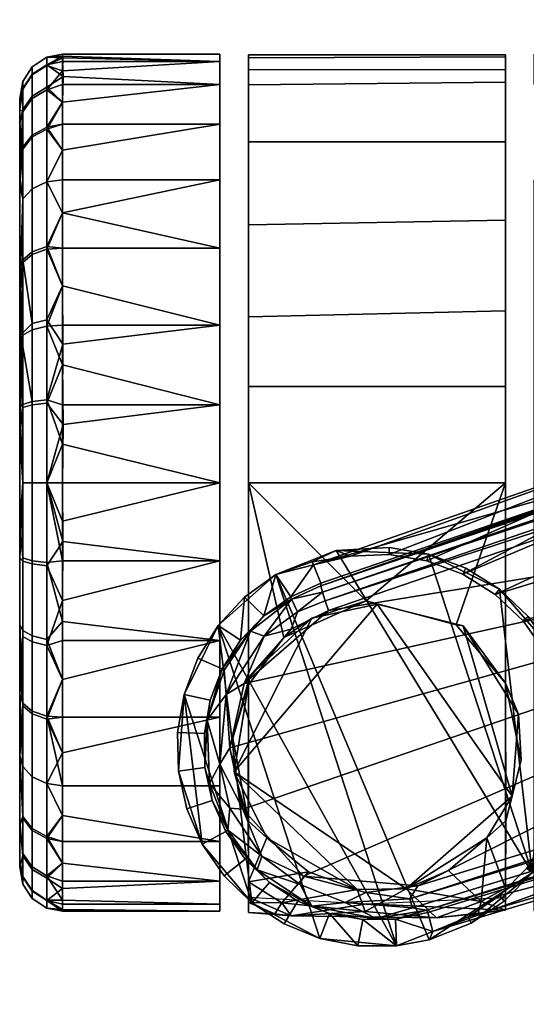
# Model space of a CAD drawing. Header units: millimetres. Extents: x -339 to 339, y -344 to 316.
# Tile 191 of 256: x -339 to -303, y -120 to -51. Entities that reach past the tile are written whole.
import ezdxf

# ---------------------------------------------------------------- set-up
doc = ezdxf.new("R2010")
doc.units = ezdxf.units.MM
doc.header["$MEASUREMENT"] = 0
doc.layers.add('Výchozí', color=7, linetype='Continuous', true_color=0x000000)

msp = doc.modelspace()

# ---------------------------------------------------------------- meshes
at = {"layer": 'Výchozí'}
mesh = msp.add_polyface(dxfattribs=at)
corners = [(-184.971, 255.557, -75.168), (-186.693, 256.153, -69.369), (-186.899, 255.315, -78.253), (-201.111, 255.284, -77.155), (-202.954, 256.234, -71.32), (-202.969, 255.38, -79.569), (-199.968, 255.139, -80.736), (-202.969, 256.452, -86.584), (-194.677, 255.996, -86.585), (-200.134, 256.079, -66.321), (-198.76, 258.227, -45.741), (-202.968, 257.537, -66.303), (-201.691, 260.605, -45.598), (-194.801, 255.456, -61.195), (-195.364, 256.987, -45.583), (-184.974, 255.538, -82.663), (-189.803, 255.011, -75.523), (-191.637, 255.978, -57.404), (-191.58, 257.234, -45.584), (-184.969, 256.437, -86.584), (-202.975, 261.794, -48.572), (-184.97, 257.098, -67.419), (-188.969, 258.315, -45.584), (-186.281, 260.623, -45.633), (-184.964, 261.795, -48.573), (-195.364, 256.987, -45.583), (-203.955, 265.237, -45.583), (-201.691, 260.605, -45.598), (-198.76, 258.227, -45.741), (-191.58, 257.234, -45.584), (-186.281, 260.623, -45.633), (-188.969, 258.315, -45.584), (-184.516, 263.533, -45.583), (-304.85, -113.394, -75.168), (-304.854, -113.413, -82.663), (-304.849, -53.503, -79.871), (-304.849, -53.653, -74.791), (-304.849, -112.514, -86.584), (-304.849, -54.562, -86.584), (-304.849, -111.853, -67.419), (-304.849, -55.417, -67.601), (-304.849, -59.601, -60.418), (-304.849, -65.1, -54.746), (-304.849, -83.476, -48.584), (-304.849, -71.437, -51.055), (-304.849, -76.724, -49.353), (-322.847, -111.415, -66.303), (-322.849, -59.601, -60.418), (-322.849, -55.601, -67.23), (-322.849, -53.733, -74.321), (-322.848, -112.861, -71.857), (-322.849, -83.476, -48.584), (-322.845, -71.868, -50.852), (-322.848, -65.409, -54.47), (-322.849, -76.724, -49.353), (-322.849, -54.562, -86.584), (-322.848, -113.571, -79.569), (-322.849, -53.503, -79.871), (-304.849, -53.503, -79.871), (-304.849, -54.562, -86.584), (-322.849, -54.562, -86.584), (-322.849, -53.503, -79.871), (-304.849, -53.653, -74.791), (-322.849, -53.733, -74.321), (-304.849, -55.417, -67.601), (-322.849, -55.601, -67.23), (-304.849, -59.601, -60.418), (-322.849, -59.601, -60.418), (-304.849, -71.437, -51.055), (-304.849, -65.1, -54.746), (-322.848, -65.409, -54.47), (-322.845, -71.868, -50.852), (-304.849, -76.724, -49.353), (-322.849, -76.724, -49.353), (-304.849, -83.476, -48.584), (-322.849, -83.476, -48.584), (-184.516, 263.533, -45.583)]
mesh.append_faces([[corners[k] for k in face] for face in [(0, 1, 2, 2), (3, 4, 5, 5), (6, 5, 7, 7), (6, 7, 8, 8), (3, 5, 6, 6), (9, 4, 3, 3), (9, 3, 6, 6), (10, 11, 9, 9), (10, 12, 11, 11), (13, 9, 6, 6), (14, 9, 13, 13), (14, 10, 9, 9), (6, 8, 15, 16), (17, 13, 16, 16), (13, 17, 18, 14), (1, 17, 16, 16), (1, 18, 17, 17), (15, 8, 19, 19), (11, 12, 20, 20), (0, 21, 1, 1), (1, 22, 18, 18), (1, 23, 22, 22), (24, 23, 21, 21), (1, 21, 23, 23), (25, 26, 27, 27), (28, 25, 27, 27), (26, 25, 29, 29), (30, 29, 31, 31), (32, 29, 30, 30), (33, 34, 35, 36), (34, 37, 38, 38), (39, 40, 41, 41), (42, 39, 41, 41), (36, 40, 33, 33), (43, 42, 44, 44), (45, 43, 44, 44), (38, 35, 34, 34), (46, 47, 48, 48), (49, 50, 48, 48), (51, 52, 53, 53), (54, 52, 51, 51), (46, 51, 53, 53), (55, 56, 57, 57), (58, 59, 60, 61), (62, 58, 61, 63), (64, 62, 63, 65), (66, 64, 65, 67), (68, 69, 70, 71), (72, 68, 71, 73), (74, 72, 73, 75), (69, 66, 67, 70), (11, 4, 9, 9), (16, 13, 6, 6), (15, 2, 16, 16), (2, 1, 16, 16), (15, 0, 2, 2), (24, 76, 23, 23), (49, 57, 56, 56)]])
mesh = msp.add_polyface(dxfattribs=at)
corners = [(-171.966, 255.476, -77.206), (-171.969, 255.977, -73.125), (-182.969, 255.977, -73.125), (-182.969, 255.476, -78.584), (-182.969, 255.977, -84.042), (-171.953, 256.251, -85.509), (-171.969, 255.597, -81.279), (-171.972, 257.054, -68.871), (-182.969, 257.582, -67.541), (-182.969, 257.582, -89.626), (-171.969, 257.582, -89.626), (-170.865, 256.214, -73.002), (-170.865, 255.685, -78.584), (-169.848, 256.353, -78.584), (-169.848, 256.871, -73.127), (-169.848, 256.871, -73.127), (-169.848, 256.353, -78.584), (-169.18, 257.37, -78.584), (-169.18, 257.87, -73.318), (-170.865, 256.26, -84.395), (-169.848, 256.915, -84.265), (-169.848, 256.915, -84.265), (-169.18, 257.912, -84.066), (-170.865, 257.778, -67.618), (-170.865, 257.953, -89.984), (-215.972, 255.476, -77.206), (-204.969, 255.476, -78.584), (-204.969, 255.977, -73.125), (-215.969, 255.977, -73.125), (-215.969, 255.597, -81.279), (-215.985, 256.251, -85.509), (-204.969, 255.977, -84.042), (-215.967, 257.054, -68.871), (-204.969, 257.582, -67.541), (-215.969, 257.582, -89.626), (-204.969, 257.582, -89.626), (-217.074, 256.214, -73.002), (-218.09, 256.871, -73.127), (-218.09, 256.353, -78.584), (-217.074, 255.685, -78.584), (-218.09, 256.871, -73.127), (-218.758, 257.87, -73.318), (-218.758, 257.37, -78.584), (-218.09, 256.353, -78.584), (-218.09, 256.915, -84.265), (-217.074, 256.26, -84.395), (-218.758, 257.912, -84.066), (-218.09, 256.915, -84.265), (-217.074, 257.953, -89.984), (-291.846, -53.476, -79.961), (-291.849, -53.976, -84.042), (-302.849, -53.976, -84.042), (-302.849, -53.476, -78.584), (-291.849, -53.597, -75.888), (-290.744, -53.685, -78.584), (-290.744, -54.215, -84.165), (-335.849, -53.476, -78.584), (-324.849, -53.476, -78.584), (-324.849, -53.976, -84.042), (-335.849, -53.597, -81.279), (-335.839, -53.727, -74.467), (-324.849, -53.976, -73.125), (-336.953, -53.685, -78.584)]
mesh.append_faces([[corners[k] for k in face] for face in [(0, 1, 2, 3), (4, 5, 6, 3), (3, 6, 0, 0), (2, 1, 7, 8), (9, 10, 5, 4), (11, 12, 13, 14), (15, 16, 17, 18), (12, 19, 20, 13), (16, 21, 22, 17), (11, 7, 1, 1), (11, 1, 0, 0), (12, 0, 6, 6), (19, 6, 5, 5), (11, 23, 7, 7), (12, 11, 0, 0), (24, 19, 5, 5), (12, 6, 19, 19), (25, 26, 27, 28), (26, 25, 29, 29), (29, 30, 31, 26), (32, 28, 27, 33), (30, 34, 35, 31), (36, 37, 38, 39), (40, 41, 42, 43), (39, 38, 44, 45), (43, 42, 46, 47), (36, 28, 32, 32), (36, 25, 28, 28), (39, 29, 25, 25), (45, 30, 29, 29), (48, 34, 30, 30), (39, 25, 36, 36), (48, 30, 45, 45), (39, 45, 29, 29), (49, 50, 51, 52), (52, 53, 49, 49), (54, 49, 53, 53), (55, 50, 49, 49), (54, 55, 49, 49), (56, 57, 58, 59), (60, 61, 57, 56), (62, 56, 59, 59), (62, 60, 56, 56)]])
mesh = msp.add_polyface(dxfattribs=at)
corners = [(-307.848, -89.883, -37.584), (-284.222, -77.351, -37.584), (-250.152, -65.474, -37.584), (-216.082, -53.598, -37.584), (-28.273, -6.453, -37.584), (-305.576, -91.308, -37.584), (-303.63, -93.154, -37.584), (-302.088, -95.348, -37.584), (-301.009, -97.804, -37.584), (-300.886, -105.743, -37.584), (-26.667, -11.398, -37.584), (-240.862, -94.065, -37.584), (-206.318, -83.648, -37.584), (-251.271, -81.643, -11.981), (-176.503, -65.113, -8.198), (-181.04, -51.059, -8.199), (-215.456, -57.532, -9.845), (-266.363, -74.981, -12.672), (-164.533, -40.076, -7.376), (-156.666, -64.288, -7.376), (-208.124, -80.097, -9.845), (-240.766, -64.106, -13.007), (-190.561, -46.898, -10.412), (-216.082, -53.598, -37.584), (-292.35, -81.786, -16.074), (-266.909, -73.067, -14.525), (-284.222, -77.351, -37.584), (-250.152, -65.474, -37.584), (-165.103, -38.172, -9.218), (-182.012, -41.721, -37.584), (-215.872, -56.241, -10.381), (-114.141, -20.897, -6.412), (-215.989, -55.804, -11.002), (-317.769, -90.686, -17.016), (-317.66, -91.125, -16.391), (-215.679, -56.865, -9.976), (-317.472, -91.753, -15.983), (-207.539, -81.809, -11.002), (-181.732, -74.068, -10.412), (-156.008, -66.163, -9.218), (-232.453, -89.652, -13.006), (-104.982, -49.143, -5.394), (-207.912, -80.768, -9.976), (-171.774, -73.231, -37.584), (-206.318, -83.648, -37.584)]
mesh.append_faces([[corners[k] for k in face] for face in [(0, 1, 2, 2), (3, 4, 2, 2), (4, 5, 2, 2), (6, 5, 4, 4), (7, 6, 4, 4), (7, 4, 8, 8), (9, 10, 11, 11), (11, 10, 12, 12), (13, 14, 15, 15), (16, 17, 15, 15), (13, 15, 17, 17), (18, 16, 15, 15), (19, 14, 20, 20), (21, 22, 23, 23), (24, 25, 26, 26), (25, 21, 27, 27), (28, 29, 22, 22), (29, 23, 22, 22), (21, 23, 27, 27), (27, 26, 25, 25), (30, 31, 32, 32), (31, 28, 32, 32), (32, 22, 21, 21), (25, 32, 21, 21), (32, 25, 33, 33), (33, 34, 30, 30), (33, 30, 32, 32), (17, 16, 35, 35), (35, 16, 18, 18), (35, 30, 34, 34), (35, 36, 17, 17), (32, 28, 22, 22), (37, 38, 39, 39), (37, 40, 38, 38), (41, 19, 42, 42), (42, 19, 20, 20), (39, 38, 43, 43), (43, 38, 44, 44)]])
mesh = msp.add_polyface(dxfattribs=at)
corners = [(-18.867, -77.78, -37.584), (-18.1, -113.852, -37.584), (-15.871, -96.923, -6.456), (-16.169, -78.388, -5.866), (-17.333, -149.924, -37.584), (-14.716, -168.818, -9.218), (-15.148, -141.906, -8.114), (-13.432, -248.798, -13.007), (-14.284, -195.726, -10.412), (-15.798, -222.068, -37.584), (-12.989, -276.425, -14.525), (-15.031, -258.141, -37.584), (-16.565, -185.996, -37.584), (-13.22, -222.685, -10.381), (-14.946, -115.026, -5.796), (-15.397, -115.012, -6.412), (-13.671, -222.662, -11.002), (-240.862, -94.065, -37.584), (-301.886, -108.232, -37.584), (-300.886, -105.743, -37.584), (-300.396, -103.106, -37.584), (-26.667, -11.398, -37.584), (-275.406, -104.483, -37.584), (-251.271, -81.643, -11.981), (-266.363, -74.981, -12.672), (-317.251, -92.424, -15.853), (-323.148, -97.543, -16.3), (-176.503, -65.113, -8.198), (-259.565, -95.903, -12.672), (-310.987, -111.703, -15.853), (-208.124, -80.097, -9.845), (-258.882, -97.773, -14.525), (-232.453, -89.652, -13.006), (-207.539, -81.809, -11.002), (-310.385, -113.414, -17.016), (-284.589, -105.673, -16.074), (-207.701, -81.386, -10.381), (-311.361, -113.235, -16.431), (-207.912, -80.768, -9.976), (-311.555, -112.621, -16.031), (-206.318, -83.648, -37.584), (-181.732, -74.068, -10.412), (-275.406, -104.483, -37.584), (-240.862, -94.065, -37.584)]
mesh.append_faces([[corners[k] for k in face] for face in [(0, 1, 2, 3), (4, 5, 6, 6), (1, 6, 2, 2), (7, 8, 9, 9), (10, 7, 11, 11), (5, 12, 8, 8), (6, 1, 4, 4), (12, 9, 8, 8), (12, 5, 4, 4), (7, 9, 11, 11), (13, 14, 15, 15), (13, 15, 16, 16), (2, 15, 3, 3), (6, 15, 2, 2), (5, 15, 6, 6), (15, 5, 16, 16), (16, 5, 8, 8), (17, 18, 19, 19), (20, 21, 19, 19), (17, 22, 18, 18), (23, 24, 25, 25), (25, 26, 23, 23), (27, 23, 28, 28), (28, 23, 29, 29), (30, 27, 28, 28), (31, 32, 33, 33), (34, 35, 31, 31), (33, 34, 31, 31), (34, 33, 36, 36), (34, 36, 37, 37), (28, 38, 30, 30), (37, 36, 38, 39), (38, 28, 39, 39), (32, 40, 41, 41), (31, 35, 42, 42), (32, 31, 43, 43), (40, 32, 43, 43), (43, 31, 42, 42)]])
mesh = msp.add_polyface(dxfattribs=at)
corners = [(-302.849, -53.976, -73.125), (-291.833, -54.251, -71.659), (-291.849, -53.597, -75.888), (-302.849, -53.476, -78.584), (-302.849, -53.976, -84.042), (-291.849, -53.976, -84.042), (-291.851, -55.053, -88.297), (-302.849, -55.582, -89.626), (-302.849, -55.582, -67.541), (-291.849, -56.827, -64.805), (-291.849, -55.582, -67.541), (-291.849, -56.827, -92.362), (-290.744, -55.777, -89.549), (-290.744, -54.215, -84.165), (-289.728, -54.871, -84.04), (-289.728, -56.398, -89.303), (-290.744, -53.685, -78.584), (-289.728, -54.353, -78.584), (-289.728, -54.871, -84.04), (-289.728, -54.353, -78.584), (-289.06, -55.37, -78.584), (-289.06, -55.87, -83.849), (-288.848, -56.575, -81.807), (-289.06, -55.87, -83.849), (-289.06, -55.37, -78.584), (-290.744, -54.26, -72.772), (-289.728, -54.915, -72.902), (-289.728, -54.915, -72.902), (-289.06, -55.912, -73.101), (-290.744, -55.953, -67.183), (-289.728, -56.57, -67.439), (-335.849, -53.976, -84.042), (-324.849, -53.976, -84.042), (-324.849, -55.582, -89.626), (-335.814, -55.04, -88.259), (-324.849, -53.976, -73.125), (-335.839, -53.727, -74.467), (-335.849, -54.634, -70.329), (-335.849, -55.582, -67.541), (-324.849, -55.582, -67.541), (-335.849, -56.827, -92.362), (-335.849, -53.597, -81.279), (-336.953, -55.777, -89.549), (-337.97, -56.398, -89.303), (-337.97, -54.871, -84.04), (-336.953, -54.215, -84.165), (-337.97, -54.353, -78.584), (-336.953, -53.685, -78.584), (-337.97, -54.871, -84.04), (-338.638, -55.87, -83.849), (-338.638, -55.37, -78.584), (-337.97, -54.353, -78.584), (-338.849, -56.575, -81.807), (-338.638, -55.37, -78.584), (-338.638, -55.87, -83.849), (-337.97, -54.915, -72.902), (-336.953, -54.26, -72.772), (-338.638, -55.912, -73.101), (-337.97, -54.915, -72.902), (-338.849, -57.307, -71.348), (-338.638, -55.912, -73.101), (-337.97, -56.57, -67.439), (-336.953, -55.953, -67.183), (-335.849, -56.827, -64.805)]
mesh.append_faces([[corners[k] for k in face] for face in [(0, 1, 2, 3), (4, 5, 6, 7), (8, 9, 10, 10), (8, 10, 1, 0), (7, 6, 11, 11), (12, 13, 14, 15), (13, 16, 17, 14), (18, 19, 20, 21), (22, 23, 24, 24), (16, 25, 26, 17), (19, 27, 28, 20), (25, 29, 30, 26), (13, 6, 5, 5), (29, 1, 10, 10), (25, 2, 1, 1), (12, 11, 6, 6), (13, 12, 6, 6), (29, 25, 1, 1), (16, 2, 25, 25), (31, 32, 33, 34), (35, 36, 37, 37), (37, 38, 39, 35), (33, 40, 34, 34), (32, 31, 41, 41), (42, 43, 44, 45), (45, 44, 46, 47), (48, 49, 50, 51), (52, 53, 54, 54), (47, 46, 55, 56), (51, 50, 57, 58), (59, 60, 53, 53), (56, 55, 61, 62), (45, 31, 34, 34), (45, 41, 31, 31), (56, 37, 36, 36), (62, 38, 37, 37), (62, 63, 38, 38), (42, 34, 40, 40), (45, 34, 42, 42), (47, 41, 45, 45), (62, 37, 56, 56), (47, 56, 36, 36)]])
mesh = msp.add_polyface(dxfattribs=at)
corners = [(-304.85, -113.394, -75.168), (-306.572, -112.798, -69.369), (-306.778, -113.636, -78.253), (-320.991, -113.667, -77.155), (-322.848, -112.861, -71.857), (-322.848, -113.571, -79.569), (-320.515, -112.895, -68.063), (-322.848, -112.861, -71.857), (-322.849, -53.733, -74.321), (-322.848, -113.571, -79.569), (-322.847, -111.415, -66.303), (-322.849, -55.601, -67.23), (-322.854, -107.158, -48.572), (-322.849, -97.617, -48.584), (-322.849, -54.562, -86.584), (-322.848, -112.499, -86.584), (-322.848, -65.409, -54.47), (-322.849, -59.601, -60.418), (-322.849, -83.476, -48.584), (-323.936, -101.37, -47.049), (-322.849, -97.617, -48.584), (-322.854, -107.158, -48.572), (-319.847, -113.812, -80.736), (-322.848, -112.499, -86.584), (-314.557, -112.955, -86.585), (-318.639, -110.724, -45.741), (-322.847, -111.415, -66.303), (-321.57, -108.347, -45.598), (-314.68, -113.496, -61.194), (-315.243, -111.964, -45.583), (-304.854, -113.413, -82.663), (-309.682, -113.941, -75.524), (-311.804, -111.913, -45.592), (-304.849, -112.514, -86.584), (-323.834, -103.714, -45.583), (-323.936, -101.37, -47.049), (-322.854, -107.158, -48.572), (-308.849, -110.636, -45.584), (-306.16, -108.328, -45.633), (-304.849, -111.853, -67.419), (-303.961, -99.685, -45.641), (-304.851, -97.499, -48.583), (-307.833, -93.486, -45.583), (-308.319, -93.434, -48.585), (-314.605, -91.747, -48.586), (-313.849, -91.976, -45.584), (-318.413, -92.963, -45.582), (-320.38, -94.313, -48.586), (-322.738, -97.001, -45.517), (-322.849, -97.617, -48.584), (-323.936, -101.37, -47.049), (-308.319, -93.434, -48.585), (-304.849, -83.476, -48.584), (-314.605, -91.747, -48.586), (-322.849, -83.476, -48.584), (-320.38, -94.313, -48.586), (-304.851, -97.499, -48.583), (-322.849, -97.617, -48.584), (-315.243, -111.964, -45.583), (-323.834, -103.714, -45.583), (-321.57, -108.347, -45.598), (-313.849, -91.976, -45.584), (-318.413, -92.963, -45.582), (-318.639, -110.724, -45.741), (-311.804, -111.913, -45.592), (-322.738, -97.001, -45.517), (-306.16, -108.328, -45.633), (-308.849, -110.636, -45.584), (-304.395, -105.418, -45.583), (-307.833, -93.486, -45.583)]
mesh.append_faces([[corners[k] for k in face] for face in [(0, 1, 2, 2), (3, 4, 5, 5), (3, 6, 4, 4), (7, 8, 9, 9), (10, 11, 7, 7), (12, 13, 10, 10), (9, 14, 15, 15), (16, 17, 10, 10), (13, 18, 10, 10), (19, 20, 21, 21), (22, 5, 23, 23), (22, 23, 24, 24), (3, 5, 22, 22), (6, 3, 22, 22), (25, 26, 6, 6), (25, 27, 26, 26), (28, 6, 22, 22), (29, 6, 28, 28), (29, 25, 6, 6), (22, 24, 30, 31), (32, 28, 31, 31), (32, 29, 28, 28), (1, 32, 31, 31), (30, 24, 33, 33), (6, 26, 4, 4), (34, 35, 36, 36), (26, 27, 36, 36), (34, 36, 27, 27), (1, 37, 32, 32), (1, 38, 37, 37), (1, 39, 38, 38), (40, 41, 42, 42), (42, 41, 43, 43), (42, 43, 44, 45), (46, 44, 47, 47), (48, 47, 49, 49), (50, 34, 48, 48), (49, 50, 48, 48), (46, 45, 44, 44), (51, 52, 53, 53), (52, 54, 53, 53), (55, 53, 54, 54), (52, 51, 56, 56), (54, 57, 55, 55), (58, 59, 60, 60), (61, 62, 59, 59), (63, 58, 60, 60), (59, 58, 64, 64), (65, 59, 62, 62), (66, 64, 67, 67), (68, 64, 66, 66), (68, 61, 59, 64), (61, 68, 69, 69), (31, 28, 22, 22), (30, 2, 31, 31), (2, 1, 31, 31), (30, 0, 2, 2), (48, 46, 47, 47)]])
mesh = msp.add_polyface(dxfattribs=at)
corners = [(-324.849, -62.262, -99.797), (-335.849, -62.262, -99.797), (-335.849, -60.185, -97.493), (-324.849, -58.366, -95), (-335.849, -58.366, -95), (-335.849, -56.827, -92.362), (-324.849, -55.582, -89.626), (-324.849, -55.582, -67.541), (-335.849, -55.582, -67.541), (-335.849, -56.827, -64.805), (-335.849, -58.366, -62.167), (-324.849, -58.366, -62.167), (-335.849, -60.185, -59.675), (-335.849, -62.262, -57.37), (-324.849, -62.262, -57.37), (-335.849, -64.567, -55.293), (-336.953, -62.411, -99.649), (-337.97, -62.883, -99.176), (-337.97, -59.137, -94.571), (-336.953, -58.578, -94.938), (-337.97, -62.883, -99.176), (-338.638, -63.602, -98.457), (-338.638, -59.987, -94.013), (-337.97, -59.137, -94.571), (-338.85, -62.604, -95.883), (-338.638, -59.987, -94.013), (-338.638, -63.602, -98.457), (-337.97, -56.398, -89.303), (-336.953, -55.777, -89.549), (-338.638, -57.344, -88.929), (-337.97, -56.398, -89.303), (-338.849, -58.37, -88.523), (-338.638, -57.344, -88.929), (-338.638, -55.87, -83.849), (-337.97, -54.871, -84.04), (-338.849, -56.575, -81.807), (-338.638, -55.87, -83.849), (-338.849, -57.307, -71.348), (-338.638, -55.37, -78.584), (-337.97, -54.915, -72.902), (-338.638, -55.912, -73.101), (-338.638, -57.51, -67.828), (-337.97, -56.57, -67.439), (-338.638, -57.51, -67.828), (-338.638, -55.912, -73.101), (-336.953, -55.953, -67.183), (-337.97, -56.57, -67.439), (-337.97, -59.263, -62.405), (-336.953, -58.707, -62.034), (-338.638, -60.109, -62.97), (-337.97, -59.263, -62.405), (-338.849, -62.02, -62.04), (-338.638, -60.109, -62.97), (-337.97, -62.883, -57.991), (-336.953, -62.411, -57.519), (-338.638, -63.602, -58.71), (-337.97, -62.883, -57.991), (-338.638, -63.602, -58.71), (-338.849, -68.475, -101.032)]
mesh.append_faces([[corners[k] for k in face] for face in [(0, 1, 2, 3), (3, 4, 5, 6), (7, 8, 9, 9), (9, 10, 11, 7), (11, 10, 12, 12), (12, 13, 14, 11), (4, 3, 2, 2), (15, 14, 13, 13), (16, 17, 18, 19), (20, 21, 22, 23), (24, 25, 26, 26), (19, 18, 27, 28), (23, 22, 29, 30), (31, 32, 25, 25), (31, 25, 24, 24), (30, 29, 33, 34), (32, 31, 35, 36), (37, 38, 35, 35), (39, 40, 41, 42), (37, 43, 44, 44), (45, 46, 47, 48), (42, 41, 49, 50), (51, 52, 43, 43), (51, 43, 37, 37), (48, 47, 53, 54), (50, 49, 55, 56), (51, 57, 52, 52), (19, 4, 2, 2), (19, 5, 4, 4), (16, 2, 1, 1), (48, 10, 9, 9), (48, 12, 10, 10), (19, 2, 16, 16), (48, 9, 45, 45), (19, 28, 5, 5), (54, 15, 13, 13), (54, 13, 12, 12), (54, 12, 48, 48), (58, 35, 24, 24), (24, 35, 31, 31), (58, 37, 35, 35), (58, 51, 37, 37)]])
mesh = msp.add_polyface(dxfattribs=at)
corners = [(-7.142, -341.692, -77.155), (-8.999, -340.885, -71.857), (-8.999, -341.595, -79.569), (-6.667, -340.919, -68.063), (-8.999, -340.885, -71.857), (-9, -281.758, -74.321), (-8.999, -341.595, -79.569), (-8.999, -339.439, -66.303), (-9, -283.626, -67.23), (-9.006, -335.182, -48.572), (-9, -325.641, -48.584), (-9, -282.586, -86.584), (-9, -340.523, -86.584), (-9, -287.625, -60.418), (-9, -293.433, -54.47), (-9, -311.5, -48.584), (-8.997, -299.892, -50.852), (-9, -304.748, -49.353), (-9, -281.528, -79.871), (-10.087, -329.394, -47.049), (-9, -325.641, -48.584), (-9.006, -335.182, -48.572), (-5.998, -341.836, -80.736), (-9, -340.523, -86.584), (-0.709, -340.979, -86.585), (-4.79, -338.748, -45.741), (-8.999, -339.439, -66.303), (-7.722, -336.371, -45.598), (-0.831, -341.52, -61.194), (-1.395, -339.989, -45.583), (-9.985, -331.738, -45.583), (-10.087, -329.394, -47.049), (-9.006, -335.182, -48.572), (-4.565, -320.987, -45.582), (-0.757, -319.771, -48.586), (-6.531, -322.337, -48.586), (-8.889, -325.026, -45.517), (-9, -325.641, -48.584), (-10.087, -329.394, -47.049), (0, -320, -45.584), (9, -311.5, -48.584), (-9, -311.5, -48.584), (-0.757, -319.771, -48.586), (-6.531, -322.337, -48.586), (-9, -325.641, -48.584), (9, -281.677, -74.791), (9, -281.528, -79.871), (-9, -281.528, -79.871), (-9, -281.758, -74.321), (9, -283.442, -67.601), (-9, -283.626, -67.23), (9, -287.625, -60.418), (-9, -287.625, -60.418), (-1.395, -339.989, -45.583), (-9.985, -331.738, -45.583), (-7.722, -336.371, -45.598), (0, -320, -45.584), (-4.565, -320.987, -45.582), (-4.79, -338.748, -45.741), (2.389, -339.742, -45.584), (-8.889, -325.026, -45.517), (-304.849, -111.853, -67.419), (-304.85, -113.394, -75.168), (-304.849, -55.417, -67.601), (-304.843, -107.156, -48.573), (-304.851, -97.499, -48.583), (-304.849, -83.476, -48.584), (-304.849, -65.1, -54.746), (-304.851, -97.499, -48.583), (-303.774, -102.91, -47.078), (-304.843, -107.156, -48.573), (-304.85, -113.394, -75.168), (-304.849, -111.853, -67.419), (-306.572, -112.798, -69.369), (-304.843, -107.156, -48.573), (-306.16, -108.328, -45.633), (-303.774, -102.91, -47.078), (-303.961, -99.685, -45.641), (-304.395, -105.418, -45.583), (-303.774, -102.91, -47.078), (-304.851, -97.499, -48.583), (-307.833, -93.486, -45.583), (-304.395, -105.418, -45.583), (-303.961, -99.685, -45.641), (4.167, -341.965, -75.524)]
mesh.append_faces([[corners[k] for k in face] for face in [(0, 1, 2, 2), (0, 3, 1, 1), (4, 5, 6, 6), (7, 8, 4, 4), (9, 10, 7, 7), (6, 11, 12, 12), (7, 13, 8, 8), (14, 13, 7, 7), (5, 4, 8, 8), (15, 16, 14, 14), (17, 16, 15, 15), (10, 15, 7, 7), (7, 15, 14, 14), (11, 6, 18, 18), (19, 20, 21, 21), (22, 2, 23, 23), (22, 23, 24, 24), (0, 2, 22, 22), (3, 0, 22, 22), (25, 26, 3, 3), (25, 27, 26, 26), (28, 3, 22, 22), (29, 3, 28, 28), (29, 25, 3, 3), (3, 26, 1, 1), (30, 31, 32, 32), (26, 27, 32, 32), (30, 32, 27, 27), (33, 34, 35, 35), (36, 35, 37, 37), (38, 30, 36, 36), (37, 38, 36, 36), (33, 39, 34, 34), (40, 41, 42, 42), (43, 42, 41, 41), (41, 44, 43, 43), (45, 46, 47, 48), (49, 45, 48, 50), (51, 49, 50, 52), (53, 54, 55, 55), (56, 57, 54, 54), (58, 53, 55, 55), (54, 53, 59, 59), (60, 54, 57, 57), (61, 62, 63, 63), (64, 61, 65, 65), (65, 61, 66, 66), (61, 67, 66, 66), (68, 69, 70, 70), (71, 72, 73, 73), (74, 75, 72, 72), (76, 77, 78, 78), (74, 76, 78, 78), (79, 80, 77, 77), (81, 82, 83, 83), (5, 18, 6, 6), (84, 28, 22, 22), (36, 33, 35, 35), (74, 78, 75, 75)]])
mesh = msp.add_polyface(dxfattribs=at)
corners = [(-315.711, -88.605, -37.584), (-318.292, -89.228, -37.584), (-284.222, -77.351, -37.584), (-313.004, -88.502, -37.584), (-307.848, -89.883, -37.584), (-310.357, -88.936, -37.584), (-250.152, -65.474, -37.584), (-305.576, -91.308, -37.584), (-310.245, -88.466, -44.584), (-316.719, -88.228, -44.584), (-312.989, -88.018, -44.584), (-305.286, -90.922, -44.584), (-307.642, -89.445, -44.584), (-302.992, -110.787, -44.584), (-301.669, -95.109, -44.584), (-303.268, -92.834, -44.584), (-310.204, -115.492, -44.583), (-320.925, -89.911, -44.584), (-300.549, -97.654, -44.584), (-299.961, -100.344, -44.584), (-300.424, -105.886, -44.584), (-299.915, -103.152, -44.584), (-313.004, -88.502, -37.584), (-312.989, -88.018, -44.584), (-316.719, -88.228, -44.584), (-315.711, -88.605, -37.584), (-318.382, -89.003, -41.084), (-310.357, -88.936, -37.584), (-310.245, -88.466, -44.584), (-307.848, -89.883, -37.584), (-305.576, -91.308, -37.584), (-305.286, -90.922, -44.584), (-307.642, -89.445, -44.584), (-303.63, -93.154, -37.584), (-303.268, -92.834, -44.584), (-302.088, -95.348, -37.584), (-301.669, -95.109, -44.584), (-318.292, -89.228, -37.584), (-301.009, -97.804, -37.584), (-300.549, -97.654, -44.584), (-300.441, -100.398, -37.584), (-299.961, -100.344, -44.584), (-300.396, -103.106, -37.584), (-300.886, -105.743, -37.584), (-300.424, -105.886, -44.584), (-299.915, -103.152, -44.584), (-323.243, -106.329, -16.474), (-251.271, -81.643, -11.981), (-324.138, -102.043, -16.444), (-323.148, -97.543, -16.3), (-318.998, -111.028, -16.314), (-310.987, -111.703, -15.853), (-320.925, -89.911, -44.584), (-292.35, -81.786, -16.074), (-317.786, -90.504, -17.711), (-284.222, -77.351, -37.584), (-317.769, -90.686, -17.016), (-266.909, -73.067, -14.525), (-215.679, -56.865, -9.976), (-317.66, -91.125, -16.391), (-317.472, -91.753, -15.983), (-317.251, -92.424, -15.853), (-266.363, -74.981, -12.672)]
mesh.append_faces([[corners[k] for k in face] for face in [(0, 1, 2, 2), (2, 3, 0, 0), (2, 4, 5, 5), (5, 3, 2, 2), (6, 7, 4, 4), (8, 9, 10, 10), (11, 8, 12, 12), (13, 9, 8, 8), (14, 11, 15, 15), (11, 13, 8, 8), (13, 11, 14, 14), (9, 13, 16, 17), (18, 19, 14, 14), (20, 19, 21, 21), (14, 20, 13, 13), (14, 19, 20, 20), (22, 23, 24, 25), (26, 25, 24, 24), (27, 28, 23, 22), (29, 30, 31, 32), (30, 33, 34, 31), (29, 32, 28, 27), (33, 35, 36, 34), (26, 37, 25, 25), (36, 35, 38, 39), (40, 41, 39, 38), (42, 43, 44, 45), (42, 45, 41, 40), (46, 47, 48, 48), (48, 47, 49, 49), (50, 47, 46, 46), (47, 50, 51, 51), (52, 26, 24, 24), (53, 37, 54, 54), (55, 37, 53, 53), (56, 57, 53, 53), (53, 54, 56, 56), (58, 59, 60, 60), (60, 61, 62, 62)]])
mesh = msp.add_polyface(dxfattribs=at)
corners = [(-324.849, -67.059, -103.693), (-335.849, -67.059, -103.693), (-335.849, -64.567, -101.874), (-335.849, -72.433, -50.69), (-324.849, -72.433, -50.69), (-335.849, -69.697, -51.935), (-336.953, -77.664, -107.8), (-337.97, -77.794, -107.145), (-337.97, -72.331, -105.489), (-336.953, -72.075, -106.106), (-338.771, -73.111, -104.298), (-337.97, -72.331, -105.489), (-337.97, -77.794, -107.145), (-338.638, -77.993, -106.147), (-338.771, -73.111, -104.298), (-338.638, -77.993, -106.147), (-338.849, -78.208, -105.064), (-337.97, -67.297, -102.796), (-336.953, -66.926, -103.352), (-338.638, -67.862, -101.951), (-337.97, -67.297, -102.796), (-338.849, -68.475, -101.032), (-338.638, -67.862, -101.951), (-337.97, -62.883, -99.176), (-336.953, -62.411, -99.649), (-338.638, -63.602, -98.457), (-337.97, -62.883, -99.176), (-338.85, -62.604, -95.883), (-338.638, -63.602, -98.457), (-336.953, -62.411, -57.519), (-337.97, -62.883, -57.991), (-337.97, -67.488, -54.244), (-336.953, -67.121, -53.685), (-337.97, -62.883, -57.991), (-338.638, -63.602, -58.71), (-338.638, -68.046, -55.094), (-337.97, -67.488, -54.244), (-338.849, -70.149, -54.941), (-338.638, -68.046, -55.094), (-338.638, -63.602, -58.71), (-338.849, -62.02, -62.04), (-337.97, -72.756, -51.507), (-336.953, -72.51, -50.886), (-338.638, -73.13, -52.452), (-337.97, -72.756, -51.507), (-338.638, -73.13, -52.452), (-337.97, -78.019, -49.978), (-336.953, -77.894, -49.322), (-338.638, -78.21, -50.977), (-337.97, -78.019, -49.978), (-338.849, -80.102, -51.716), (-338.638, -78.21, -50.977), (-335.849, -69.697, -105.232), (-335.831, -73.779, -107.011), (-335.849, -78.017, -108.083), (-335.849, -62.262, -99.797), (-335.849, -67.059, -53.474), (-335.849, -64.567, -55.293), (-335.849, -75.221, -49.742), (-335.817, -79.392, -48.83)]
mesh.append_faces([[corners[k] for k in face] for face in [(0, 1, 2, 2), (3, 4, 5, 5), (6, 7, 8, 9), (10, 11, 12, 12), (10, 12, 13, 13), (14, 15, 16, 16), (9, 8, 17, 18), (19, 20, 11, 11), (19, 11, 10, 10), (21, 22, 14, 14), (18, 17, 23, 24), (20, 19, 25, 26), (22, 21, 27, 28), (29, 30, 31, 32), (33, 34, 35, 36), (37, 38, 39, 39), (37, 39, 40, 40), (32, 31, 41, 42), (36, 35, 43, 44), (37, 45, 38, 38), (42, 41, 46, 47), (44, 43, 48, 49), (50, 51, 45, 45), (50, 45, 37, 37), (9, 52, 53, 53), (6, 53, 54, 54), (18, 2, 1, 1), (24, 55, 2, 2), (18, 1, 52, 52), (9, 53, 6, 6), (24, 2, 18, 18), (9, 18, 52, 52), (32, 56, 57, 57), (42, 3, 5, 5), (42, 58, 3, 3), (32, 5, 56, 56), (32, 57, 29, 29), (42, 5, 32, 32), (58, 42, 47, 47), (59, 58, 47, 47), (16, 21, 14, 14), (21, 50, 37, 37), (21, 37, 40, 40)]])
mesh = msp.add_polyface(dxfattribs=at)
corners = [(-291.849, -80.78, -108.462), (-291.849, -83.476, -108.584), (-302.849, -83.476, -108.584), (-291.849, -78.017, -108.083), (-302.849, -78.017, -108.083), (-291.849, -72.433, -106.477), (-291.849, -75.221, -107.426), (-302.849, -72.433, -106.477), (-302.849, -67.059, -103.693), (-291.849, -67.059, -103.693), (-291.849, -69.697, -105.232), (-291.849, -64.567, -101.874), (-291.849, -62.262, -99.797), (-302.849, -62.262, -99.797), (-291.849, -69.697, -51.935), (-291.849, -67.059, -53.474), (-302.849, -67.059, -53.474), (-302.849, -72.433, -50.69), (-291.849, -75.221, -49.742), (-291.849, -72.433, -50.69), (-302.849, -78.017, -49.084), (-291.849, -64.567, -55.293), (-302.849, -62.262, -57.37), (-291.849, -83.476, -48.584), (-291.881, -79.392, -48.83), (-302.849, -83.476, -48.584), (-291.849, -86.171, -48.705), (-291.849, -88.934, -49.084), (-302.849, -88.934, -49.084), (-291.866, -93.172, -50.156), (-302.849, -94.518, -50.69), (-302.849, -88.934, -108.083), (-291.849, -88.934, -108.083), (-291.849, -93.181, -107.008), (-302.849, -94.518, -106.477), (-291.849, -86.171, -108.462), (-290.744, -83.476, -108.373), (-290.744, -77.664, -107.8), (-290.744, -72.075, -106.106), (-290.744, -83.476, -48.793), (-290.744, -77.894, -49.322), (-290.744, -89.287, -49.368), (-290.744, -89.057, -107.845), (-335.849, -78.017, -108.083), (-324.849, -78.017, -108.083), (-324.849, -83.476, -108.584), (-335.849, -80.78, -108.462), (-335.831, -73.779, -107.011), (-324.849, -72.433, -106.477), (-335.849, -69.697, -105.232), (-335.849, -67.059, -103.693), (-324.849, -67.059, -103.693), (-335.849, -64.567, -101.874), (-335.849, -62.262, -99.797), (-324.849, -62.262, -99.797), (-335.849, -69.697, -51.935), (-324.849, -72.433, -50.69), (-324.849, -67.059, -53.474), (-335.849, -67.059, -53.474), (-335.849, -75.221, -49.742), (-324.849, -78.017, -49.084), (-335.849, -72.433, -50.69), (-324.849, -62.262, -57.37), (-335.849, -64.567, -55.293), (-335.849, -83.476, -48.584), (-324.849, -83.476, -48.584), (-335.817, -79.392, -48.83), (-335.839, -87.592, -48.835), (-324.849, -88.934, -49.084), (-335.849, -91.73, -49.742), (-335.849, -94.518, -50.69), (-324.849, -94.518, -50.69), (-335.848, -93.181, -107.008), (-335.849, -88.934, -108.083), (-324.849, -88.934, -108.083), (-324.849, -94.518, -106.477), (-335.849, -86.171, -108.462)]
mesh.append_faces([[corners[k] for k in face] for face in [(0, 1, 2, 2), (3, 0, 2, 4), (5, 6, 4, 7), (8, 9, 10, 7), (7, 10, 5, 5), (8, 11, 9, 9), (4, 6, 3, 3), (12, 11, 8, 13), (14, 15, 16, 17), (18, 19, 17, 20), (15, 21, 22, 16), (23, 24, 20, 25), (24, 18, 20, 20), (19, 14, 17, 17), (23, 25, 26, 26), (27, 26, 25, 28), (29, 27, 28, 30), (31, 32, 33, 34), (35, 32, 31, 2), (2, 1, 35, 35), (36, 1, 0, 0), (37, 0, 3, 3), (38, 6, 5, 5), (38, 5, 10, 10), (23, 39, 24, 24), (24, 40, 18, 18), (41, 27, 29, 29), (42, 33, 32, 32), (43, 44, 45, 46), (47, 48, 44, 43), (48, 47, 49, 49), (49, 50, 51, 48), (52, 53, 54, 51), (55, 56, 57, 58), (59, 60, 56, 61), (58, 57, 62, 63), (64, 65, 60, 66), (66, 60, 59, 59), (67, 68, 65, 64), (69, 70, 71, 68), (72, 73, 74, 75), (76, 45, 74, 73)]])
mesh = msp.add_polyface(dxfattribs=at)
corners = [(-335.849, -80.78, -108.462), (-324.849, -83.476, -108.584), (-335.849, -83.476, -108.584), (-324.849, -88.934, -49.084), (-335.839, -87.592, -48.835), (-335.849, -91.73, -49.742), (-335.849, -86.171, -108.462), (-336.953, -83.476, -108.373), (-337.97, -83.476, -107.705), (-337.97, -77.794, -107.145), (-336.953, -77.664, -107.8), (-337.97, -83.476, -107.705), (-338.638, -83.476, -106.688), (-338.638, -77.993, -106.147), (-337.97, -77.794, -107.145), (-338.849, -78.208, -105.064), (-338.638, -77.993, -106.147), (-338.638, -83.476, -106.688), (-338.85, -86.355, -105.524), (-336.953, -77.894, -49.322), (-337.97, -78.019, -49.978), (-337.97, -83.476, -49.461), (-336.953, -83.476, -48.793), (-337.97, -78.019, -49.978), (-338.638, -78.21, -50.977), (-338.638, -83.476, -50.478), (-337.97, -83.476, -49.461), (-338.849, -80.102, -51.716), (-338.638, -83.476, -50.478), (-338.638, -78.21, -50.977), (-337.97, -89.157, -50.023), (-336.953, -89.287, -49.368), (-338.638, -88.958, -51.02), (-337.97, -89.157, -50.023), (-338.849, -88.743, -52.103), (-338.638, -88.958, -51.02), (-337.97, -94.62, -51.678), (-336.953, -94.876, -51.061), (-338.638, -94.231, -52.618), (-337.97, -94.62, -51.678), (-338.849, -96.529, -54.828), (-338.638, -94.231, -52.618), (-336.953, -94.441, -106.282), (-337.97, -94.195, -105.661), (-337.97, -88.932, -107.189), (-336.953, -89.057, -107.845), (-337.97, -94.195, -105.661), (-338.638, -93.821, -104.715), (-338.638, -88.741, -106.19), (-337.97, -88.932, -107.189), (-338.638, -93.821, -104.715), (-338.849, -93.414, -103.688), (-338.638, -88.741, -106.19), (-335.849, -78.017, -108.083), (-335.849, -83.476, -48.584), (-335.817, -79.392, -48.83), (-335.849, -88.934, -108.083), (-335.848, -93.181, -107.008), (-338.849, -98.299, -101.15), (-338.849, -68.475, -101.032)]
mesh.append_faces([[corners[k] for k in face] for face in [(0, 1, 2, 2), (3, 4, 5, 5), (1, 6, 2, 2), (7, 8, 9, 10), (11, 12, 13, 14), (15, 16, 17, 17), (15, 17, 18, 18), (19, 20, 21, 22), (23, 24, 25, 26), (27, 28, 29, 29), (22, 21, 30, 31), (26, 25, 32, 33), (34, 35, 28, 28), (34, 28, 27, 27), (31, 30, 36, 37), (33, 32, 38, 39), (35, 34, 40, 41), (42, 43, 44, 45), (46, 47, 48, 49), (50, 51, 18, 52), (45, 44, 8, 7), (49, 48, 12, 11), (18, 17, 52, 52), (7, 0, 2, 2), (10, 53, 0, 0), (10, 0, 7, 7), (54, 55, 22, 22), (19, 22, 55, 55), (31, 5, 4, 4), (31, 4, 22, 22), (37, 5, 31, 31), (45, 56, 57, 57), (7, 2, 6, 6), (7, 6, 56, 56), (7, 56, 45, 45), (57, 42, 45, 45), (54, 22, 4, 4), (58, 18, 51, 51), (34, 27, 59, 58), (58, 40, 34, 34), (18, 58, 15, 15), (59, 15, 58, 58)]])
mesh = msp.add_polyface(dxfattribs=at)
corners = [(-324.96, -93.472, -44.584), (-322.609, -112.892, -44.584), (-327.353, -98.293, -44.584), (-320.925, -89.911, -44.584), (-323.116, -91.495, -44.584), (-312.482, -115.895, -44.584), (-326.391, -95.766, -44.584), (-327.746, -103.661, -44.584), (-327.811, -100.958, -44.584), (-323.148, -97.543, -16.3), (-317.251, -92.424, -15.853), (-319.845, -93.726, -16.027), (-318.382, -89.003, -41.084), (-320.925, -89.911, -44.584), (-318.292, -89.228, -37.584), (-319.887, -91.457, -17.83), (-317.786, -90.504, -17.711), (-325.931, -101.041, -18.278), (-325.525, -98.709, -18.222), (-327.353, -98.293, -44.584), (-327.811, -100.958, -44.584), (-324.675, -96.501, -18.145), (-326.391, -95.766, -44.584), (-323.116, -91.495, -44.584), (-324.96, -93.472, -44.584), (-323.399, -94.503, -18.051), (-321.761, -92.789, -17.943), (-321.749, -94.207, -16.275), (-319.418, -92.515, -16.125), (-319.836, -91.63, -17.14), (-322.697, -93.865, -17.31), (-324.407, -98.295, -16.504), (-324.537, -96.604, -17.468), (-325.73, -100.094, -17.576), (-324.853, -103.174, -16.625), (-317.769, -90.686, -17.016), (-317.66, -91.125, -16.391), (-317.472, -91.753, -15.983), (-324.138, -102.043, -16.444)]
mesh.append_faces([[corners[k] for k in face] for face in [(0, 1, 2, 2), (3, 0, 4, 4), (3, 5, 0, 0), (2, 6, 0, 0), (2, 7, 8, 8), (9, 10, 11, 11), (12, 13, 14, 14), (14, 13, 15, 15), (16, 14, 15, 15), (17, 18, 19, 20), (18, 21, 22, 19), (23, 24, 25, 25), (21, 25, 24, 22), (13, 23, 26, 26), (13, 26, 15, 15), (26, 23, 25, 25), (27, 28, 29, 29), (27, 29, 30, 30), (31, 27, 30, 30), (31, 30, 32, 32), (31, 32, 33, 33), (34, 31, 33, 33), (15, 29, 35, 16), (30, 26, 25, 25), (29, 15, 26, 26), (29, 28, 36, 36), (29, 36, 35, 35), (30, 29, 26, 26), (30, 25, 21, 21), (30, 21, 32, 32), (33, 18, 17, 17), (33, 32, 21, 21), (33, 21, 18, 18), (37, 36, 28, 28), (11, 10, 37, 28), (28, 27, 11, 11), (11, 27, 9, 9), (27, 31, 9, 9), (31, 38, 9, 9)]])
mesh = msp.add_polyface(dxfattribs=at)
corners = [(-275.406, -104.483, -37.584), (-303.36, -110.473, -37.584), (-301.886, -108.232, -37.584), (-307.473, -113.875, -37.584), (-305.246, -112.38, -37.584), (-309.951, -114.901, -37.584), (-301.462, -108.465, -44.584), (-302.992, -110.787, -44.584), (-300.424, -105.886, -44.584), (-307.26, -114.309, -44.584), (-304.95, -112.762, -44.584), (-310.204, -115.492, -44.583), (-312.482, -115.895, -44.584), (-320.925, -89.911, -44.584), (-317.84, -115.387, -44.584), (-315.186, -115.902, -44.584), (-303.36, -110.473, -37.584), (-302.992, -110.787, -44.584), (-301.462, -108.465, -44.584), (-301.886, -108.232, -37.584), (-305.246, -112.38, -37.584), (-307.473, -113.875, -37.584), (-307.26, -114.309, -44.584), (-304.95, -112.762, -44.584), (-300.886, -105.743, -37.584), (-300.424, -105.886, -44.584), (-310.204, -115.492, -44.583), (-309.951, -114.901, -37.584), (-310.987, -111.703, -15.853), (-318.998, -111.028, -16.314), (-314.642, -112.178, -16.071), (-315.186, -115.902, -44.584), (-312.482, -115.895, -44.584), (-314.852, -114.062, -17.943), (-312.55, -114.033, -17.83), (-310.291, -113.571, -17.711), (-317.183, -113.634, -18.051), (-317.84, -115.387, -44.584), (-316.088, -112.863, -16.318), (-319.22, -111.615, -16.457), (-318.403, -113.113, -17.442), (-313.916, -113.976, -17.216), (-311.361, -113.235, -16.431), (-311.555, -112.621, -16.031), (-310.385, -113.414, -17.016), (-284.589, -105.673, -16.074), (-259.565, -95.903, -12.672), (-275.406, -104.483, -37.584)]
mesh.append_faces([[corners[k] for k in face] for face in [(0, 1, 2, 2), (0, 3, 4, 4), (3, 0, 5, 5), (4, 1, 0, 0), (6, 7, 8, 8), (9, 7, 10, 10), (7, 9, 11, 11), (12, 13, 11, 11), (14, 12, 15, 15), (16, 17, 18, 19), (20, 21, 22, 23), (20, 23, 17, 16), (24, 19, 18, 25), (26, 22, 21, 27), (28, 29, 30, 30), (31, 32, 33, 33), (34, 32, 27, 27), (26, 27, 32, 32), (34, 27, 35, 35), (36, 37, 31, 31), (31, 33, 36, 36), (33, 32, 34, 34), (38, 39, 40, 40), (38, 40, 41, 41), (42, 38, 41, 41), (43, 38, 42, 42), (41, 36, 33, 33), (41, 33, 34, 34), (41, 40, 36, 36), (42, 41, 44, 44), (44, 41, 34, 34), (35, 44, 34, 34), (30, 29, 39, 38), (38, 43, 30, 30), (43, 28, 30, 30), (45, 44, 35, 35), (43, 46, 28, 28), (45, 35, 27, 27), (47, 45, 27, 27)]])
mesh = msp.add_polyface(dxfattribs=at)
corners = [(-324.849, -94.518, -50.69), (-335.849, -94.518, -50.69), (-335.849, -97.254, -51.935), (-336.953, -94.876, -51.061), (-337.97, -94.62, -51.678), (-337.97, -99.654, -54.371), (-336.953, -100.025, -53.815), (-337.97, -94.62, -51.678), (-338.638, -94.231, -52.618), (-338.638, -99.089, -55.216), (-337.97, -99.654, -54.371), (-338.849, -96.529, -54.828), (-338.638, -99.089, -55.216), (-338.638, -94.231, -52.618), (-337.97, -104.068, -57.991), (-336.953, -104.541, -57.519), (-338.638, -103.349, -58.71), (-337.97, -104.068, -57.991), (-338.849, -102.568, -59.491), (-338.638, -103.349, -58.71), (-338.638, -106.965, -63.154), (-337.97, -107.815, -62.596), (-338.849, -107.207, -65.487), (-338.638, -106.965, -63.154), (-337.97, -107.688, -94.762), (-338.638, -106.843, -94.197), (-338.638, -103.349, -98.457), (-337.97, -104.068, -99.176), (-338.849, -102.568, -97.676), (-338.638, -103.349, -98.457), (-338.638, -106.843, -94.197), (-338.849, -107.483, -91.196), (-336.953, -104.541, -99.649), (-337.97, -104.068, -99.176), (-337.97, -99.463, -102.923), (-336.953, -99.83, -103.482), (-338.638, -98.905, -102.073), (-337.97, -99.463, -102.923), (-338.849, -98.299, -101.15), (-338.638, -98.905, -102.073), (-337.97, -94.195, -105.661), (-336.953, -94.441, -106.282), (-338.638, -93.821, -104.715), (-337.97, -94.195, -105.661), (-338.849, -93.414, -103.688), (-338.638, -93.821, -104.715), (-335.849, -99.892, -53.474), (-335.849, -91.73, -49.742), (-335.849, -104.689, -57.37), (-335.849, -102.385, -55.293), (-335.849, -106.766, -59.675), (-335.849, -104.689, -99.797), (-335.849, -106.766, -97.493), (-336.953, -108.374, -62.229), (-335.849, -99.892, -103.693), (-335.849, -102.385, -101.874), (-335.849, -97.254, -105.232), (-335.848, -93.181, -107.008), (-336.953, -108.244, -95.133), (-338.849, -110.377, -75.185)]
mesh.append_faces([[corners[k] for k in face] for face in [(0, 1, 2, 2), (3, 4, 5, 6), (7, 8, 9, 10), (11, 12, 13, 13), (6, 5, 14, 15), (10, 9, 16, 17), (18, 19, 12, 12), (18, 12, 11, 11), (17, 16, 20, 21), (19, 18, 22, 23), (24, 25, 26, 27), (28, 29, 30, 30), (28, 30, 31, 31), (32, 33, 34, 35), (27, 26, 36, 37), (38, 39, 29, 29), (38, 29, 28, 28), (35, 34, 40, 41), (37, 36, 42, 43), (44, 45, 39, 39), (44, 39, 38, 38), (3, 2, 1, 1), (6, 46, 2, 2), (3, 1, 47, 47), (15, 48, 49, 49), (15, 50, 48, 48), (6, 49, 46, 46), (32, 51, 52, 52), (15, 49, 6, 6), (53, 50, 15, 15), (3, 6, 2, 2), (35, 54, 55, 55), (35, 56, 54, 54), (41, 57, 56, 56), (35, 55, 51, 51), (35, 51, 32, 32), (41, 56, 35, 35), (52, 58, 32, 32), (38, 28, 31, 31), (22, 18, 11, 11), (11, 59, 22, 22), (38, 59, 11, 11)]])
mesh = msp.add_polyface(dxfattribs=at)
corners = [(-302.849, -99.892, -53.474), (-291.849, -99.892, -53.474), (-291.849, -97.254, -51.935), (-302.849, -94.518, -50.69), (-291.866, -93.172, -50.156), (-302.849, -104.689, -57.37), (-291.849, -104.689, -57.37), (-291.849, -102.385, -55.293), (-291.849, -106.766, -59.675), (-302.849, -108.585, -62.167), (-291.849, -110.124, -64.805), (-291.849, -108.585, -62.167), (-302.849, -111.369, -67.541), (-291.846, -113.475, -77.206), (-291.849, -112.975, -73.125), (-302.849, -112.975, -73.125), (-302.849, -113.476, -78.584), (-302.849, -112.975, -84.042), (-291.833, -112.701, -85.508), (-291.849, -113.354, -81.279), (-291.851, -111.898, -68.871), (-302.849, -108.585, -95), (-291.849, -108.585, -95), (-291.849, -110.124, -92.362), (-302.849, -111.369, -89.626), (-291.849, -111.369, -89.626), (-302.849, -104.689, -99.797), (-291.849, -104.689, -99.797), (-291.849, -106.766, -97.493), (-291.849, -97.254, -105.232), (-291.849, -99.892, -103.693), (-302.849, -99.892, -103.693), (-302.849, -94.518, -106.477), (-291.849, -102.385, -101.874), (-291.849, -93.181, -107.008), (-290.744, -94.876, -51.061), (-290.744, -111.174, -67.618), (-335.849, -97.254, -51.935), (-335.849, -99.892, -53.474), (-324.849, -99.892, -53.474), (-324.849, -94.518, -50.69), (-335.849, -102.385, -55.293), (-335.849, -104.689, -57.37), (-324.849, -104.689, -57.37), (-335.849, -106.766, -59.675), (-324.849, -108.585, -62.167), (-335.849, -110.124, -64.805), (-324.849, -111.369, -67.541), (-335.849, -108.585, -62.167), (-335.851, -113.475, -77.206), (-324.849, -113.476, -78.584), (-324.849, -112.975, -73.125), (-335.849, -112.975, -73.125), (-335.849, -113.354, -81.279), (-335.865, -112.701, -85.508), (-324.849, -112.975, -84.042), (-335.846, -111.898, -68.871), (-324.849, -111.369, -89.626), (-335.849, -111.369, -89.626), (-335.849, -110.124, -92.362), (-335.849, -108.585, -95), (-324.849, -108.585, -95), (-335.849, -106.766, -97.493), (-335.849, -104.689, -99.797), (-324.849, -104.689, -99.797), (-335.849, -97.254, -105.232), (-324.849, -94.518, -106.477), (-324.849, -99.892, -103.693), (-335.849, -99.892, -103.693), (-335.849, -102.385, -101.874), (-335.848, -93.181, -107.008)]
mesh.append_faces([[corners[k] for k in face] for face in [(0, 1, 2, 3), (3, 2, 4, 4), (5, 6, 7, 0), (0, 7, 1, 1), (8, 6, 5, 9), (10, 11, 9, 12), (13, 14, 15, 16), (17, 18, 19, 16), (16, 19, 13, 13), (15, 14, 20, 12), (21, 22, 23, 24), (24, 23, 25, 25), (26, 27, 28, 21), (21, 28, 22, 22), (29, 30, 31, 32), (33, 27, 26, 31), (24, 25, 18, 17), (9, 11, 8, 8), (12, 20, 10, 10), (32, 34, 29, 29), (30, 33, 31, 31), (35, 4, 2, 2), (36, 10, 20, 20), (37, 38, 39, 40), (39, 38, 41, 41), (41, 42, 43, 39), (44, 45, 43, 42), (46, 47, 45, 48), (49, 50, 51, 52), (53, 54, 55, 50), (56, 52, 51, 47), (57, 58, 59, 59), (59, 60, 61, 57), (61, 60, 62, 62), (62, 63, 64, 61), (65, 66, 67, 68), (69, 67, 64, 63), (54, 58, 57, 55), (45, 44, 48, 48), (47, 46, 56, 56), (66, 65, 70, 70), (68, 67, 69, 69)]])
mesh = msp.add_polyface(dxfattribs=at)
corners = [(-327.746, -103.661, -44.584), (-327.353, -98.293, -44.584), (-326.083, -108.781, -44.584), (-322.609, -112.892, -44.584), (-324.546, -111.006, -44.584), (-327.164, -106.302, -44.584), (-317.84, -115.387, -44.584), (-320.346, -114.372, -44.584), (-324.96, -93.472, -44.584), (-312.482, -115.895, -44.584), (-325.886, -103.409, -18.314), (-325.931, -101.041, -18.278), (-327.811, -100.958, -44.584), (-327.746, -103.661, -44.584), (-327.164, -106.302, -44.584), (-325.386, -105.722, -18.326), (-326.083, -108.781, -44.584), (-324.437, -107.886, -18.314), (-324.546, -111.006, -44.584), (-323.086, -109.826, -18.279), (-320.346, -114.372, -44.584), (-319.387, -112.764, -18.145), (-321.38, -111.477, -18.222), (-322.609, -112.892, -44.584), (-317.84, -115.387, -44.584), (-317.183, -113.634, -18.051), (-324.853, -103.174, -16.625), (-325.73, -100.094, -17.576), (-325.565, -104.529, -17.667), (-324.137, -106.271, -16.659), (-324.295, -107.797, -17.644), (-321.899, -109.626, -16.576), (-322.241, -110.569, -17.57), (-319.22, -111.615, -16.457), (-318.403, -113.113, -17.442), (-324.407, -98.295, -16.504), (-324.138, -102.043, -16.444), (-323.243, -106.329, -16.474), (-318.998, -111.028, -16.314)]
mesh.append_faces([[corners[k] for k in face] for face in [(0, 1, 2, 2), (2, 3, 4, 4), (3, 2, 1, 1), (2, 5, 0, 0), (6, 7, 3, 3), (3, 8, 6, 6), (9, 6, 8, 8), (10, 11, 12, 13), (10, 13, 14, 15), (16, 17, 15, 14), (18, 19, 17, 16), (20, 21, 22, 23), (23, 22, 19, 18), (24, 25, 21, 20), (26, 27, 28, 28), (29, 26, 28, 28), (29, 28, 30, 30), (31, 29, 30, 30), (31, 30, 32, 32), (33, 31, 32, 32), (33, 32, 34, 34), (27, 11, 10, 10), (28, 10, 15, 15), (10, 28, 27, 27), (35, 26, 36, 36), (26, 29, 37, 37), (26, 37, 36, 36), (30, 15, 17, 17), (32, 19, 22, 22), (32, 17, 19, 19), (32, 30, 17, 17), (34, 22, 21, 21), (32, 22, 34, 34), (21, 25, 34, 34), (31, 37, 29, 29), (33, 38, 31, 31), (38, 37, 31, 31), (15, 30, 28, 28)]])
mesh = msp.add_polyface(dxfattribs=at)
corners = [(-324.849, -113.476, -78.584), (-335.851, -113.475, -77.206), (-335.849, -113.354, -81.279), (-336.953, -104.541, -57.519), (-337.97, -104.068, -57.991), (-337.97, -107.815, -62.596), (-336.953, -108.374, -62.229), (-337.97, -110.552, -67.864), (-336.953, -111.174, -67.618), (-337.97, -107.815, -62.596), (-338.638, -106.965, -63.154), (-338.638, -109.607, -68.238), (-337.97, -110.552, -67.864), (-338.849, -107.207, -65.487), (-338.638, -109.607, -68.238), (-338.638, -106.965, -63.154), (-337.97, -112.081, -73.127), (-336.953, -112.737, -73.002), (-338.638, -111.082, -73.318), (-337.97, -112.081, -73.127), (-338.849, -110.377, -75.185), (-338.638, -111.082, -73.318), (-337.97, -112.598, -78.584), (-336.953, -113.266, -78.584), (-338.638, -111.581, -78.584), (-337.97, -112.598, -78.584), (-338.638, -111.581, -78.584), (-337.97, -112.036, -84.265), (-336.953, -112.692, -84.395), (-338.638, -111.039, -84.066), (-337.97, -112.036, -84.265), (-338.849, -109.956, -83.851), (-338.638, -111.039, -84.066), (-337.97, -110.381, -89.728), (-336.953, -110.998, -89.984), (-338.638, -109.442, -89.339), (-337.97, -110.381, -89.728), (-338.849, -107.483, -91.196), (-338.638, -109.442, -89.339), (-337.97, -107.688, -94.762), (-336.953, -108.244, -95.133), (-338.638, -106.843, -94.197), (-337.97, -107.688, -94.762), (-338.638, -106.843, -94.197), (-337.97, -104.068, -99.176), (-336.953, -104.541, -99.649), (-335.849, -110.124, -64.805), (-335.849, -108.585, -62.167), (-335.846, -111.898, -68.871), (-335.849, -106.766, -59.675), (-335.849, -112.975, -73.125), (-335.865, -112.701, -85.508), (-335.849, -111.369, -89.626), (-335.849, -110.124, -92.362), (-335.849, -106.766, -97.493), (-335.849, -108.585, -95), (-338.849, -98.299, -101.15)]
mesh.append_faces([[corners[k] for k in face] for face in [(0, 1, 2, 2), (3, 4, 5, 6), (6, 5, 7, 8), (9, 10, 11, 12), (13, 14, 15, 15), (8, 7, 16, 17), (12, 11, 18, 19), (20, 21, 14, 14), (20, 14, 13, 13), (17, 16, 22, 23), (19, 18, 24, 25), (20, 26, 21, 21), (23, 22, 27, 28), (25, 24, 29, 30), (31, 32, 26, 26), (31, 26, 20, 20), (28, 27, 33, 34), (30, 29, 35, 36), (32, 31, 37, 38), (34, 33, 39, 40), (36, 35, 41, 42), (37, 43, 38, 38), (40, 39, 44, 45), (6, 46, 47, 47), (8, 48, 46, 46), (6, 47, 49, 49), (17, 50, 48, 48), (17, 1, 50, 50), (23, 2, 1, 1), (28, 51, 2, 2), (34, 52, 51, 51), (34, 53, 52, 52), (40, 54, 55, 55), (40, 55, 53, 53), (17, 48, 8, 8), (23, 1, 17, 17), (34, 51, 28, 28), (40, 53, 34, 34), (23, 28, 2, 2), (6, 8, 46, 46), (56, 37, 31, 31), (20, 56, 31, 31)]])

doc.saveas('drawing.dxf')
